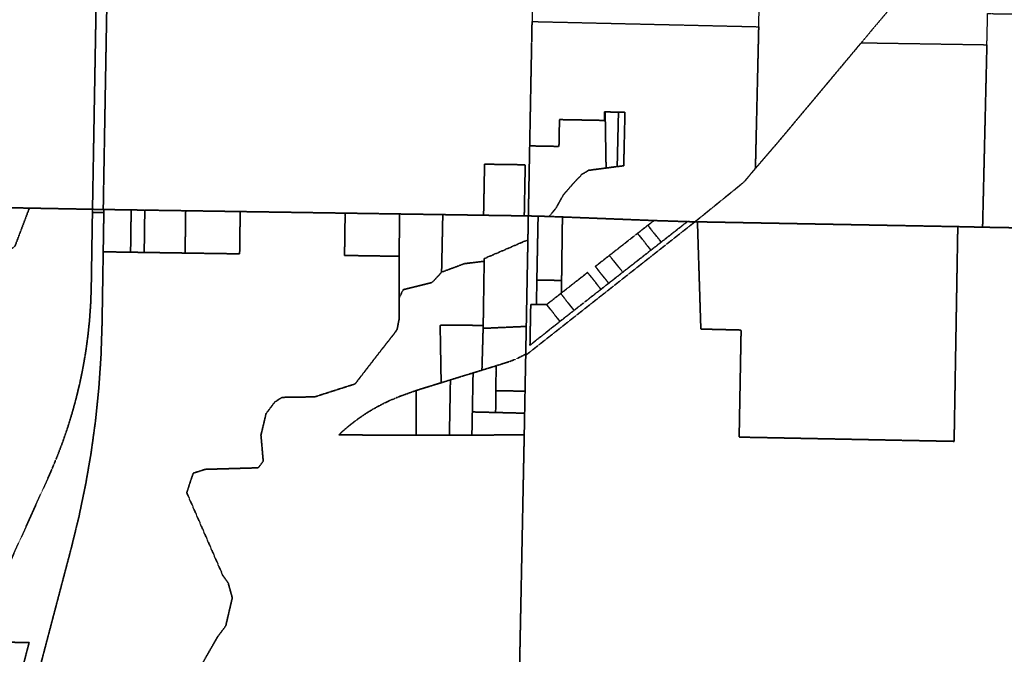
# Model space of a CAD drawing. Header units: feet. Extents: x 0 to 1411532, y 4 to 648360.
# Tile 66 of 69: x 1392681 to 1398731, y 454446 to 458346. Entities that reach past the tile are written whole.
import ezdxf

# ---------------------------------------------------------------- set-up
doc = ezdxf.new("R2010")
doc.units = ezdxf.units.FT
doc.header["$MEASUREMENT"] = 0
doc.linetypes.add('DASHED2', pattern=[0.375, 0.25, -0.125])
doc.layers.add('vanwert_121013_d_joined', color=247, linetype='DASHED2')

msp = doc.modelspace()

# ---------------------------------------------------------------- linework, layer by layer
at = {"layer": 'vanwert_121013_d_joined'}
for points in [[(1393228.6, 462447.4), (1393229.1, 462467.4), (1393254.1, 462467), (1393287.1, 462466.4), (1393286.6, 462446.4), (1393255.8, 461144.7), (1393263.8, 461144.7), (1393240.6, 459823), (1393234.2, 459461.6), (1393232.2, 459345.1), (1393217.3, 458501.3), (1393194.5, 457200.7), (1393194.1, 457179.6), (1393161.1, 457180.1), (1393128.1, 457180.7), (1393128.5, 457202), (1393151.4, 458502.4), (1393174.6, 459824.1), (1393186.2, 460485), (1393197.9, 461146), (1393228.6, 462447.4)], [(1397200.8, 457431.2), (1397201.9, 457476.2), (1397202.6, 457477), (1397221.8, 458302.6), (1397243.2, 459191.3), (1398156.4, 459576.9), (1398243, 459633.8), (1398298.3, 459712.9), (1398627.5, 459709.1), (1398659.6, 459708.7), (1398659.3, 459696.4), (1398646.5, 459156.6), (1398471.4, 458943.4), (1398188.7, 458603.4), (1397926.9, 458294), (1397851.7, 458204.1), (1397744.9, 458076.4), (1397580.7, 457880.2), (1397340.8, 457593.7), (1397200.8, 457431.2)], [(1399319.7, 459667.3), (1399320.3, 459692.6), (1399986.6, 459676.3), (1399986, 459656.1), (1399914.6, 457047.7), (1398609, 457070.5), (1398597.3, 457070.7), (1398599.4, 457159.1), (1398623.8, 458192), (1398628.3, 458383.4), (1398653.6, 458383), (1399289.1, 458373), (1399319.7, 459667.3)], [(1393128.5, 457202), (1393128.1, 457180.7), (1392740.2, 457188), (1392320, 457195.9), (1392175.5, 457198.6), (1392031, 457201.3), (1391814.3, 457205.3), (1390815.2, 457224.1), (1390815.5, 457246.8), (1390818.9, 457447.7), (1390539.9, 457453), (1390519.9, 457453.3), (1390534.8, 458357.1), (1390537.9, 458545), (1390538, 458552.3), (1390548.9, 459212.4), (1390568.6, 459212), (1391872.4, 459187.5), (1391870.6, 459079.4), (1391861.2, 458527.1), (1392306.4, 458518.6), (1393151.4, 458502.4), (1393128.5, 457202)], [(1397201.9, 457476.2), (1397200.8, 457431.2), (1397130.6, 457347.6), (1396830.4, 457104.1), (1396783.4, 457105), (1396577.8, 457111.6), (1396015.6, 457133.6), (1395934.1, 457136.8), (1395975.3, 457187.2), (1396022, 457270.3), (1396090.1, 457347.9), (1396135.7, 457395.8), (1396176.5, 457420.2), (1396283.9, 457434.4), (1396352.2, 457443.4), (1396392.3, 457448.2), (1396399.8, 457777), (1396359.9, 457777.7), (1396278.2, 457779.2), (1396275.1, 457779.2), (1396274.1, 457726.8), (1396089.5, 457730.3), (1395997.5, 457731.9), (1395994.3, 457567), (1395845.2, 457569.8), (1395814.4, 457570.4), (1395823.2, 458034.6), (1395825.2, 458134.6), (1395827.1, 458234.6), (1395829, 458334.6), (1395860.4, 458333.8), (1396046.7, 458329.6), (1396577.4, 458317.4), (1397221.8, 458302.6), (1397202.6, 457477), (1397201.9, 457476.2)], [(1397890.3, 458203.5), (1398588.3, 458192.6), (1398623.8, 458192), (1398599.4, 457159.1), (1398597.3, 457070.7), (1398553.5, 457071.8), (1398483.5, 457073.5), (1398444.9, 457074.2), (1396878, 457103.2), (1396845.2, 457103.8), (1396830.4, 457104.1), (1397130.6, 457347.6), (1397200.8, 457431.2), (1397340.8, 457593.7), (1397580.7, 457880.2), (1397744.9, 458076.4), (1397851.7, 458204.1), (1397890.3, 458203.5)], [(1395845.2, 457569.8), (1395994.3, 457567), (1395997.5, 457731.9), (1396089.5, 457730.3), (1396274.1, 457726.8), (1396275.1, 457779.2), (1396278.2, 457779.2), (1396283.9, 457434.4), (1396176.5, 457420.2), (1396135.7, 457395.8), (1396090.1, 457347.9), (1396022, 457270.3), (1395975.3, 457187.2), (1395934.1, 457136.8), (1395866.1, 457138.5), (1395836.7, 457139.3), (1395806.1, 457140), (1395814.4, 457570.4), (1395845.2, 457569.8)], [(1396283.9, 457434.4), (1396278.2, 457779.2), (1396359.9, 457777.7), (1396352.2, 457443.4), (1396283.9, 457434.4)], [(1396352.2, 457443.4), (1396359.9, 457777.7), (1396399.8, 457777), (1396392.3, 457448.2), (1396352.2, 457443.4)], [(1395531.5, 457163.6), (1395537.2, 457457.9), (1395772.9, 457454.5), (1395787.1, 457454.3), (1395781.1, 457140.4), (1395540.7, 457144), (1395531.2, 457144.2), (1395531.5, 457163.6)], [(1392733.1, 457169.2), (1392652, 456954.8), (1392597.9, 456909.5), (1392524.6, 456910.3), (1392457.3, 456944.5), (1392401, 456961.6), (1392329.7, 456947.8), (1392315.2, 456938.7), (1392319.6, 457177.3), (1392320, 457195.9), (1392740.2, 457188), (1392733.1, 457169.2)], [(1393194.1, 457179.6), (1393198.1, 457179.5), (1393197.8, 457160.6), (1393127.7, 457162), (1393128.1, 457180.7), (1393161.1, 457180.1), (1393194.1, 457179.6)], [(1393365.6, 457177), (1393365.4, 457157.3), (1393362.2, 456917), (1393194, 456919.6), (1393197.8, 457160.6), (1393198.1, 457179.5), (1393365.6, 457177)], [(1393365.6, 457177), (1393449.4, 457175.7), (1393449.1, 457155.5), (1393445.9, 456915.7), (1393362.2, 456917), (1393365.4, 457157.3), (1393365.6, 457177)], [(1393445.9, 456915.7), (1393449.1, 457155.5), (1393449.4, 457175.7), (1393700.7, 457171.9), (1393700.4, 457150.4), (1393697.2, 456911.9), (1393445.9, 456915.7)], [(1394035.4, 457145.7), (1394032.2, 456906.9), (1393697.2, 456911.9), (1393700.4, 457150.4), (1393700.7, 457171.9), (1394035.7, 457166.8), (1394035.4, 457145.7)], [(1394680.5, 457157.1), (1395015.5, 457152), (1395015.2, 457132.1), (1395011.9, 456892), (1394676.8, 456897.1), (1394680.2, 457136.8), (1394680.5, 457157.1)], [(1395011.9, 456892), (1395015.2, 457132.1), (1395015.5, 457152), (1395280.5, 457148), (1395280.1, 457127.7), (1395273.1, 456793.8), (1395214.5, 456730.6), (1395037.6, 456687), (1395012, 456634.7), (1395011.9, 456892)], [(1395531.2, 457144.2), (1395540.7, 457144), (1395781.1, 457140.4), (1395806.1, 457140), (1395803.4, 456993.1), (1395764.7, 456976.5), (1395535.2, 456877.8), (1395534.9, 456861.5), (1395413.5, 456846.6), (1395274.2, 456794.9), (1395273.1, 456793.8), (1395280.1, 457127.7), (1395280.5, 457148), (1395531.2, 457144.2)], [(1395790.2, 456291.1), (1395793.4, 456461.2), (1395795.9, 456596.7), (1395796.3, 456617.1), (1395799.6, 456790.5), (1395803.4, 456993.1), (1395806.1, 457140), (1395836.7, 457139.3), (1395866.1, 457138.5), (1395858.5, 456746), (1395855.9, 456596), (1395820.9, 456596.4), (1395816.2, 456345.6), (1396000.4, 456491.9), (1396087, 456559.7), (1396165.8, 456621.3), (1396252.4, 456689.1), (1396299.6, 456726.1), (1396386.2, 456794), (1396472.8, 456861.8), (1396559.4, 456929.6), (1396622.4, 456978.9), (1396783.4, 457105), (1396830.4, 457104.1), (1395790.1, 456283.8), (1395790.2, 456291.1)], [(1395866.1, 457138.5), (1395934.1, 457136.8), (1396015.6, 457133.6), (1396010.5, 456743.5), (1395858.5, 456746), (1395866.1, 457138.5)], [(1396304.1, 456897.3), (1396217.5, 456829.5), (1396299.6, 456726.1), (1396252.4, 456689.1), (1396170.3, 456792.5), (1396083.7, 456724.7), (1396010.3, 456667.3), (1396010.5, 456743.5), (1396015.6, 457133.6), (1396577.8, 457111.6), (1396540.3, 457082.3), (1396477.4, 457033), (1396390.7, 456965.1), (1396304.1, 456897.3)], [(1396540.3, 457082.3), (1396622.4, 456978.9), (1396559.4, 456929.6), (1396477.4, 457033), (1396540.3, 457082.3)], [(1396622.4, 456978.9), (1396540.3, 457082.3), (1396577.8, 457111.6), (1396783.4, 457105), (1396622.4, 456978.9)], [(1396878, 457103.2), (1398444.9, 457074.2), (1398443, 456963), (1398422.4, 455754.9), (1398413.9, 455755), (1397101.5, 455780.9), (1397113.5, 456438.8), (1396866.1, 456444.9), (1396846, 457077.9), (1396845.2, 457103.8), (1396878, 457103.2)], [(1396304.1, 456897.3), (1396390.7, 456965.1), (1396477.4, 457033), (1396559.4, 456929.6), (1396472.8, 456861.8), (1396386.2, 456794), (1396304.1, 456897.3)], [(1395753.8, 456459.4), (1395528.4, 456449.2), (1395528.9, 456467.3), (1395533.4, 456767.7), (1395534.9, 456861.5), (1395535.2, 456877.8), (1395764.7, 456976.5), (1395803.4, 456993.1), (1395799.6, 456790.5), (1395796.3, 456617.1), (1395795.9, 456596.7), (1395793.4, 456461.2), (1395753.8, 456459.4)], [(1396299.6, 456726.1), (1396217.5, 456829.5), (1396304.1, 456897.3), (1396386.2, 456794), (1396299.6, 456726.1)], [(1396252.4, 456689.1), (1396165.8, 456621.3), (1396087, 456559.7), (1396004.9, 456663), (1396010.3, 456667.3), (1396083.7, 456724.7), (1396170.3, 456792.5), (1396252.4, 456689.1)], [(1396004.9, 456663), (1395918.3, 456595.2), (1395855.9, 456596), (1395858.5, 456746), (1396010.5, 456743.5), (1396010.3, 456667.3), (1396004.9, 456663)], [(1396004.9, 456663), (1396087, 456559.7), (1396000.4, 456491.9), (1395918.3, 456595.2), (1396004.9, 456663)], [(1395855.9, 456596), (1395918.3, 456595.2), (1396000.4, 456491.9), (1395816.2, 456345.6), (1395820.9, 456596.4), (1395855.9, 456596)], [(1395269.8, 456146.1), (1395264.3, 456469.1), (1395528.9, 456467.3), (1395528.4, 456449.2), (1395521.9, 456223.8), (1395521, 456192.1), (1395466.6, 456175.4), (1395327.4, 456132.5), (1395270.4, 456114.9), (1395269.8, 456146.1)], [(1395521.9, 456223.8), (1395528.4, 456449.2), (1395753.8, 456459.4), (1395793.4, 456461.2), (1395790.2, 456291.1), (1395789.9, 456290.9), (1395773.9, 456282), (1395757.7, 456273.6), (1395741.2, 456265.7), (1395724.5, 456258.3), (1395707.6, 456251.5), (1395690.4, 456245.1), (1395673.1, 456239.3), (1395655.6, 456234.1), (1395608.1, 456219.2), (1395541.9, 456198.5), (1395521, 456192.1), (1395521.9, 456223.8)], [(1395607.8, 456187.7), (1395608.1, 456219.2), (1395655.6, 456234.1), (1395673.1, 456239.3), (1395690.4, 456245.1), (1395707.6, 456251.5), (1395724.5, 456258.3), (1395741.2, 456265.7), (1395757.7, 456273.6), (1395773.9, 456282), (1395789.9, 456290.9), (1395790.2, 456291.1), (1395790.1, 456283.8), (1395785.9, 456063.5), (1395767.9, 456063.7), (1395606.6, 456065.4), (1395607.8, 456187.7)], [(1395326.8, 456100.9), (1395327.4, 456132.5), (1395466.6, 456175.4), (1395466, 456143.8), (1395462.1, 455935.7), (1395459.4, 455792.6), (1395321.2, 455792.8), (1395326.8, 456100.9)], [(1395466, 456143.8), (1395466.6, 456175.4), (1395521, 456192.1), (1395541.9, 456198.5), (1395608.1, 456219.2), (1395607.8, 456187.7), (1395606.6, 456065.4), (1395605.2, 455932.2), (1395462.1, 455935.7), (1395466, 456143.8)], [(1395270.4, 456114.9), (1395327.4, 456132.5), (1395326.8, 456100.9), (1395321.2, 455792.8), (1395299, 455792.9), (1395116.9, 455793.2), (1395117.4, 456035.6), (1395117.5, 456067.2), (1395154.2, 456079.1), (1395270.4, 456114.9)], [(1395117.4, 456035.6), (1395116.9, 455793.2), (1394684.9, 455794.1), (1394640.8, 455794.2), (1394668.5, 455819.7), (1394697.1, 455844.3), (1394726.5, 455867.9), (1394756.7, 455890.5), (1394787.6, 455912.2), (1394819.2, 455932.7), (1394851.5, 455952.2), (1394884.4, 455970.7), (1394917.9, 455988), (1394952, 456004.2), (1394986.5, 456019.2), (1395021.6, 456033.1), (1395057.1, 456045.8), (1395097.9, 456060.8), (1395117.5, 456067.2), (1395117.4, 456035.6)], [(1395765.8, 455928.2), (1395605.2, 455932.2), (1395606.6, 456065.4), (1395767.9, 456063.7), (1395785.9, 456063.5), (1395783.4, 455927.8), (1395765.8, 455928.2)], [(1395605.2, 455932.2), (1395765.8, 455928.2), (1395783.4, 455927.8), (1395780.9, 455795.6), (1395763, 455795.5), (1395459.4, 455792.6), (1395462.1, 455935.7), (1395605.2, 455932.2)]]:
    msp.add_lwpolyline(points, close=True, dxfattribs=at)
for points in [[(1395830.9, 458434.5), (1395829, 458334.6), (1395827.1, 458234.6), (1395825.2, 458134.6), (1395823.2, 458034.6), (1395814.4, 457570.4), (1395806.1, 457140), (1395781.1, 457140.4), (1395787.1, 457454.3), (1395772.9, 457454.5), (1395537.2, 457457.9), (1395531.5, 457163.6), (1395531.2, 457144.2), (1395280.5, 457148), (1395015.5, 457152), (1394680.5, 457157.1), (1394035.7, 457166.8), (1393700.7, 457171.9), (1393449.4, 457175.7), (1393365.6, 457177), (1393198.1, 457179.5), (1393194.1, 457179.6), (1393194.5, 457200.7), (1393217.3, 458501.3)], [(1392652, 456954.8), (1392733.1, 457169.2), (1392733.1, 457169.2), (1392740.2, 457188), (1393128.1, 457180.7), (1393127.7, 457162), (1393120.3, 456690.5), (1393116.6, 456593.8), (1393109.7, 456497.4), (1393099.6, 456401.2), (1393086.5, 456305.3), (1393070.2, 456210), (1393050.7, 456115.2), (1393028.2, 456021.2), (1393002.7, 455927.9), (1392974.1, 455835.5), (1392942.5, 455744.1), (1392907.9, 455653.7), (1392870.4, 455564.6), (1392400.1, 454523.3)], [(1392453.2, 453423), (1392738.8, 454518.7), (1392400.1, 454523.3), (1392870.4, 455564.6), (1392907.9, 455653.7), (1392942.5, 455744.1), (1392974.1, 455835.5), (1393002.7, 455927.9), (1393028.2, 456021.2), (1393050.7, 456115.2), (1393070.2, 456210), (1393086.5, 456305.3), (1393099.6, 456401.2), (1393109.7, 456497.4), (1393116.6, 456593.8), (1393120.3, 456690.5), (1393127.7, 457162), (1393197.8, 457160.6), (1393194, 456919.6), (1393194, 456919.6), (1393186.9, 456477.5), (1393180.4, 456278.5), (1393166.9, 456079.9), (1393146.7, 455881.9), (1393119.6, 455684.6), (1393085.7, 455488.5), (1393045.1, 455293.6), (1392997.9, 455100.2), (1392764.2, 454211.2)], [(1392764.2, 454211.2), (1392997.9, 455100.2), (1393045.1, 455293.6), (1393085.7, 455488.5), (1393119.6, 455684.6), (1393146.7, 455881.9), (1393166.9, 456079.9), (1393180.4, 456278.5), (1393186.9, 456477.5), (1393194, 456919.6), (1393362.2, 456917), (1393445.9, 456915.7), (1393697.2, 456911.9), (1393697.2, 456911.9), (1394032.2, 456906.9), (1394035.4, 457145.7), (1394035.7, 457166.8), (1394680.5, 457157.1), (1394680.2, 457136.8), (1394676.8, 456897.1), (1395011.9, 456892), (1395012, 456634.7), (1395012.2, 456506.3), (1394999.9, 456442.7), (1394983.6, 456419.1), (1394889.3, 456298.9), (1394741.6, 456107.7), (1394493.7, 456028.3), (1394292.9, 456025.1), (1394248, 455996.4), (1394194.7, 455925.5), (1394163.3, 455793.3), (1394177.1, 455633.3), (1394146.9, 455592.3), (1393820.3, 455582.8), (1393747, 455559.1), (1393707.3, 455439.1), (1393929.4, 454930.1), (1393962, 454884.2), (1393987.2, 454792.9), (1393946.6, 454620.6), (1393896.1, 454553), (1393761, 454316.4)], [(1395733, 453213.9), (1395754.6, 454474.9), (1395754.6, 454477.6), (1395780.9, 455795.6), (1395783.4, 455927.8), (1395785.9, 456063.5), (1395790.1, 456283.8), (1396830.4, 457104.1), (1396845.2, 457103.8), (1396846, 457077.9), (1396866.1, 456444.9), (1397113.5, 456438.8), (1397101.5, 455780.9), (1398413.9, 455755), (1398422.4, 455754.9), (1398443, 456963), (1398444.9, 457074.2), (1398483.5, 457073.5), (1398553.5, 457071.8), (1398597.3, 457070.7), (1398609, 457070.5), (1399914.6, 457047.7)], [(1393761, 454316.4), (1393896.1, 454553), (1393946.6, 454620.6), (1393987.2, 454792.9), (1393962, 454884.2), (1393929.4, 454930.1), (1393707.3, 455439.1), (1393747, 455559.1), (1393820.3, 455582.8), (1394146.9, 455592.3), (1394177.1, 455633.3), (1394163.3, 455793.3), (1394194.7, 455925.5), (1394248, 455996.4), (1394292.9, 456025.1), (1394493.7, 456028.3), (1394741.6, 456107.7), (1394889.3, 456298.9), (1394983.6, 456419.1), (1394999.9, 456442.7), (1395012.2, 456506.3), (1395012, 456634.7), (1395037.6, 456687), (1395214.5, 456730.6), (1395273.1, 456793.8), (1395274.2, 456794.9), (1395413.5, 456846.6), (1395534.9, 456861.5), (1395533.4, 456767.7), (1395528.9, 456467.3), (1395528.9, 456467.3), (1395264.3, 456469.1), (1395269.8, 456146.1), (1395270.4, 456114.9), (1395154.2, 456079.1), (1395117.5, 456067.2), (1395097.9, 456060.8), (1395057.1, 456045.8), (1395021.6, 456033.1), (1394986.5, 456019.2), (1394952, 456004.2), (1394917.9, 455988), (1394884.4, 455970.7), (1394851.5, 455952.2), (1394819.2, 455932.7), (1394787.6, 455912.2), (1394756.7, 455890.5), (1394726.5, 455867.9), (1394697.1, 455844.3), (1394668.5, 455819.7), (1394640.8, 455794.2), (1394684.9, 455794.1), (1395116.9, 455793.2), (1395299, 455792.9), (1395321.2, 455792.8), (1395459.4, 455792.6), (1395763, 455795.5), (1395780.9, 455795.6), (1395754.6, 454477.6), (1395754.6, 454474.9), (1395733, 453213.9)], [(1392400.1, 454523.3), (1392738.8, 454518.7), (1392453.2, 453423)]]:
    msp.add_lwpolyline(points, dxfattribs=at)

doc.saveas('drawing.dxf')
